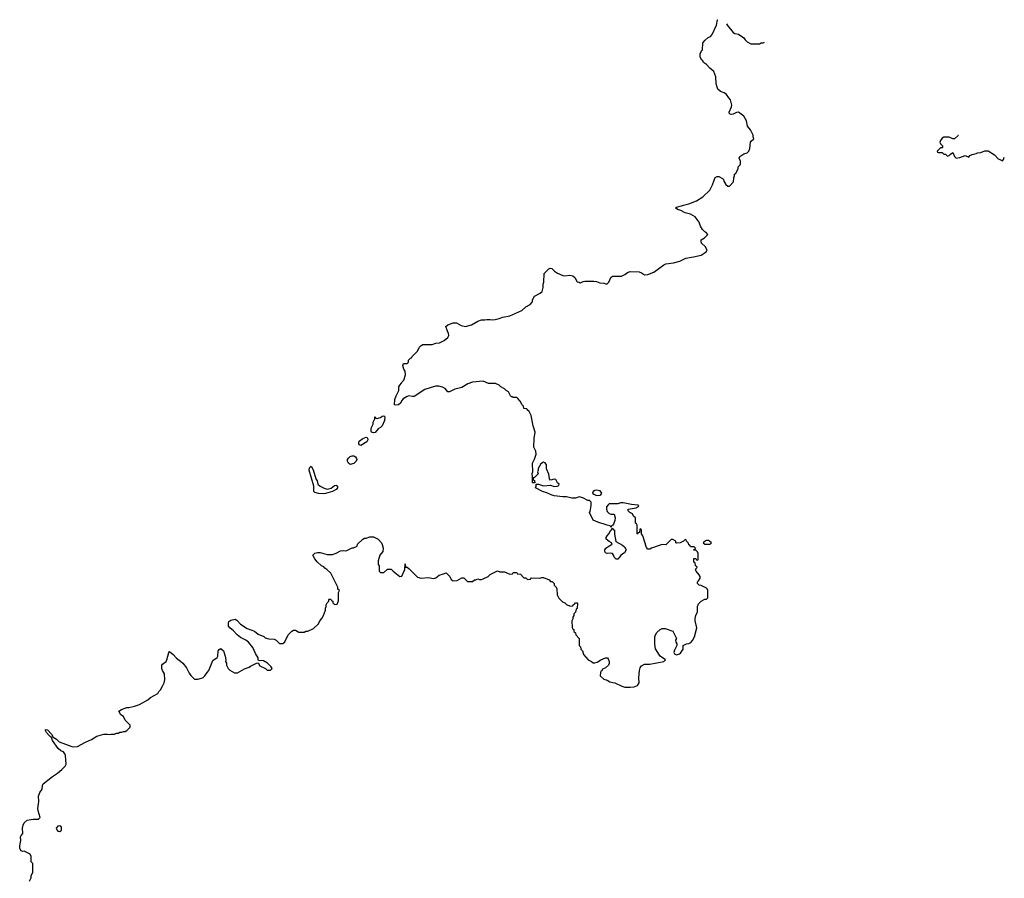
# Model space of a CAD drawing. Header units: inches. Extents: x 1992046 to 2239405, y 126834 to 266391.
# Tile 71 of 71: x 2128938 to 2140052, y 233823 to 243513. Entities that reach past the tile are written whole.
import ezdxf

# ---------------------------------------------------------------- set-up
doc = ezdxf.new("R2010")
doc.units = ezdxf.units.IN
doc.header["$MEASUREMENT"] = 0
for name, color, linetype in [('C1223', 7, 'Continuous'), ('C1233', 7, 'Continuous'), ('C1234', 7, 'Continuous'), ('C1244', 7, 'Continuous')]:
    doc.layers.add(name, color=color, linetype=linetype)

msp = doc.modelspace()

# ---------------------------------------------------------------- linework, layer by layer
at = {"layer": 'C1223', "color": 6, "elevation": 100}
msp.add_lwpolyline([(2129048, 233792), (2129066, 233830), (2129066, 233850), (2129087, 233893), (2129087, 233967), (2129086, 233990), (2129066, 234010), (2129068, 234070), (2129055, 234095), (2128990, 234129), (2128970, 234125), (2128953, 234133), (2128940, 234160), (2128938, 234190), (2128949, 234250), (2128948, 234290), (2128954, 234306), (2128973, 234330), (2128969, 234390), (2128977, 234423), (2128989, 234451), (2129022, 234478), (2129090, 234492), (2129150, 234492), (2129168, 234510), (2129145, 234585), (2129141, 234610), (2129153, 234690), (2129152, 234750), (2129167, 234790), (2129191, 234829), (2129196, 234870), (2129204, 234890), (2129307, 234974), (2129365, 235010), (2129414, 235050), (2129452, 235090), (2129461, 235110), (2129455, 235210), (2129449, 235230), (2129434, 235250), (2129402, 235262), (2129371, 235290), (2129310, 235379), (2129296, 235416), (2129290, 235417), (2129270, 235436), (2129241, 235470), (2129228, 235490), (2129230, 235502), (2129250, 235500), (2129298, 235450), (2129317, 235417), (2129352, 235392), (2129382, 235362), (2129526, 235310), (2129550, 235306), (2129590, 235311), (2129680, 235360), (2129749, 235390), (2129810, 235426), (2129886, 235450), (2129930, 235451), (2129950, 235445), (2129970, 235451), (2130000, 235452)], dxfattribs=at)
msp.add_lwpolyline([(2129390, 234416), (2129367, 234410), (2129351, 234390), (2129357, 234370), (2129370, 234356), (2129390, 234351), (2129410, 234368), (2129410, 234402), (2129404, 234410)], close=True, dxfattribs=at)
at = {"layer": 'C1233', "color": 6, "elevation": 100}
msp.add_lwpolyline([(2130000, 235452), (2130008, 235452), (2130030, 235462), (2130050, 235462), (2130070, 235472), (2130090, 235472), (2130110, 235482), (2130130, 235482), (2130146, 235490), (2130186, 235530), (2130186, 235550), (2130129, 235609), (2130108, 235648), (2130078, 235670), (2130058, 235710), (2130086, 235730), (2130146, 235750), (2130170, 235751), (2130234, 235766), (2130290, 235785), (2130383, 235837), (2130415, 235865), (2130498, 235910), (2130510, 235932), (2130529, 235951), (2130550, 235992), (2130569, 236030), (2130577, 236063), (2130574, 236130), (2130549, 236169), (2130544, 236190), (2130543, 236230), (2130550, 236241), (2130590, 236270), (2130600, 236290), (2130622, 236370), (2130630, 236382), (2130670, 236351), (2130707, 236307), (2130754, 236274), (2130778, 236250), (2130820, 236200), (2130850, 236138), (2130870, 236111), (2130912, 236072), (2130950, 236071), (2130990, 236081), (2131010, 236091), (2131029, 236110), (2131053, 236147), (2131074, 236170), (2131119, 236281), (2131166, 236314), (2131174, 236330), (2131179, 236390), (2131190, 236405), (2131210, 236418), (2131238, 236390), (2131258, 236330), (2131265, 236290), (2131262, 236270), (2131272, 236250), (2131272, 236230), (2131292, 236190), (2131310, 236172), (2131364, 236144), (2131396, 236144), (2131474, 236186), (2131530, 236206), (2131543, 236217), (2131610, 236252), (2131630, 236254), (2131650, 236222), (2131712, 236192), (2131730, 236174), (2131770, 236174), (2131786, 236190), (2131778, 236210), (2131735, 236250), (2131690, 236279), (2131670, 236282), (2131650, 236278), (2131630, 236286), (2131629, 236310), (2131599, 236359), (2131569, 236429), (2131521, 236490), (2131490, 236512), (2131430, 236541), (2131392, 236572), (2131350, 236617), (2131309, 236650), (2131294, 236670), (2131294, 236706), (2131299, 236721), (2131323, 236737), (2131370, 236747), (2131390, 236735), (2131430, 236693), (2131504, 236644), (2131590, 236611), (2131630, 236579), (2131693, 236553), (2131710, 236539), (2131750, 236525), (2131810, 236522), (2131834, 236510), (2131870, 236474), (2131910, 236474), (2131930, 236494), (2131968, 236570), (2132010, 236612), (2132030, 236622), (2132050, 236622), (2132090, 236602), (2132150, 236602), (2132168, 236612), (2132190, 236612), (2132256, 236644), (2132310, 236694), (2132326, 236730), (2132350, 236754), (2132369, 236791), (2132389, 236850), (2132389, 236871), (2132398, 236890), (2132398, 236910), (2132410, 236934), (2132426, 236950), (2132426, 236970), (2132430, 236974), (2132450, 236974), (2132458, 236958), (2132472, 236952), (2132473, 236933), (2132490, 236914), (2132522, 236918), (2132536, 236956), (2132538, 237050), (2132546, 237070), (2132528, 237088), (2132528, 237110), (2132450, 237266), (2132406, 237310), (2132383, 237323), (2132370, 237338), (2132346, 237350), (2132296, 237396), (2132269, 237430), (2132248, 237470), (2132270, 237491), (2132300, 237500), (2132330, 237501), (2132410, 237478), (2132470, 237478), (2132509, 237491), (2132560, 237520), (2132590, 237522), (2132610, 237518), (2132630, 237522), (2132690, 237552), (2132707, 237553), (2132746, 237570), (2132750, 237594), (2132810, 237652), (2132830, 237662), (2132850, 237662), (2132890, 237676), (2132930, 237676), (2132985, 237650), (2133021, 237610), (2133031, 237590), (2133039, 237550), (2133036, 237510), (2133005, 237470), (2132985, 237405), (2132985, 237365), (2132994, 237350), (2132994, 237290), (2133010, 237274), (2133050, 237274), (2133090, 237314), (2133130, 237314), (2133152, 237290), (2133210, 237245), (2133230, 237231), (2133250, 237232), (2133286, 237310), (2133290, 237372), (2133294, 237334), (2133310, 237336), (2133336, 237316), (2133430, 237223), (2133470, 237211), (2133550, 237219), (2133614, 237206), (2133634, 237214), (2133674, 237246), (2133722, 237258), (2133750, 237272), (2133794, 237230), (2133810, 237194), (2133830, 237182), (2133875, 237185), (2133930, 237214), (2133950, 237214), (2133993, 237173), (2134050, 237174), (2134070, 237192), (2134087, 237193), (2134110, 237202), (2134130, 237194), (2134150, 237194), (2134170, 237202), (2134226, 237230), (2134248, 237252), (2134330, 237292), (2134356, 237284), (2134410, 237282), (2134470, 237254), (2134502, 237258), (2134510, 237274), (2134550, 237274), (2134558, 237258), (2134590, 237254), (2134630, 237214), (2134650, 237214), (2134670, 237194), (2134702, 237198), (2134706, 237210), (2134713, 237213), (2134810, 237211), (2134830, 237218), (2134850, 237218), (2134914, 237190), (2134930, 237174), (2134950, 237174), (2134972, 237152), (2134972, 237130), (2134992, 237110), (2135002, 237090), (2135004, 237024), (2135025, 236985), (2135065, 236945), (2135091, 236931), (2135110, 236912), (2135150, 236894), (2135182, 236898), (2135186, 236910), (2135202, 236918), (2135210, 236932), (2135230, 236934), (2135234, 236930), (2135232, 236870), (2135218, 236862), (2135212, 236828), (2135193, 236807), (2135192, 236788), (2135182, 236770), (2135182, 236750), (2135172, 236730), (2135173, 236653), (2135178, 236638), (2135194, 236630), (2135194, 236610), (2135212, 236592), (2135214, 236570), (2135252, 236530), (2135254, 236450), (2135270, 236434), (2135272, 236410), (2135292, 236390), (2135302, 236350), (2135354, 236290), (2135392, 236272), (2135410, 236254), (2135430, 236254), (2135456, 236264), (2135498, 236290), (2135550, 236311), (2135574, 236310), (2135582, 236302), (2135591, 236271), (2135591, 236249), (2135585, 236230), (2135550, 236198), (2135518, 236182), (2135510, 236166), (2135498, 236162), (2135493, 236147), (2135492, 236110), (2135530, 236071), (2135570, 236058), (2135598, 236042), (2135632, 236032), (2135654, 236030), (2135734, 235990), (2135770, 235982), (2135830, 235982), (2135875, 235985), (2135910, 235998), (2135931, 236030), (2135927, 236087), (2135936, 236170), (2135943, 236197), (2135958, 236222), (2135990, 236241), (2136050, 236239), (2136208, 236270), (2136226, 236290), (2136169, 236329), (2136160, 236340), (2136115, 236415), (2136106, 236466), (2136109, 236550), (2136114, 236570), (2136130, 236598), (2136168, 236630), (2136190, 236641), (2136224, 236644), (2136310, 236612), (2136352, 236530), (2136342, 236510), (2136345, 236490), (2136354, 236470), (2136354, 236450), (2136330, 236398), (2136323, 236370), (2136330, 236358), (2136350, 236346), (2136385, 236355), (2136397, 236363), (2136428, 236410), (2136426, 236450), (2136466, 236470), (2136490, 236472), (2136515, 236485), (2136534, 236506), (2136555, 236550), (2136582, 236650), (2136563, 236730), (2136563, 236757), (2136569, 236791), (2136589, 236830), (2136588, 236890), (2136600, 236920), (2136630, 236952), (2136670, 236974), (2136690, 236974), (2136706, 236990), (2136706, 237070), (2136698, 237090), (2136690, 237098), (2136630, 237128), (2136606, 237130), (2136588, 237150), (2136588, 237170), (2136600, 237180), (2136618, 237210), (2136618, 237230), (2136608, 237250), (2136575, 237290), (2136568, 237312), (2136586, 237330), (2136582, 237342), (2136566, 237350), (2136562, 237382), (2136546, 237390), (2136547, 237433), (2136570, 237434), (2136578, 237418), (2136590, 237414), (2136598, 237422), (2136595, 237490), (2136590, 237506), (2136570, 237526), (2136546, 237526), (2136547, 237533), (2136562, 237538), (2136566, 237550), (2136550, 237566), (2136510, 237566), (2136502, 237582), (2136490, 237586), (2136487, 237607), (2136466, 237630), (2136462, 237642), (2136450, 237646), (2136432, 237628), (2136392, 237608), (2136350, 237606), (2136346, 237610), (2136346, 237630), (2136310, 237646), (2136290, 237646), (2136230, 237586), (2136190, 237589), (2136070, 237549), (2136050, 237538), (2136030, 237538), (2136015, 237555), (2135973, 237690), (2135958, 237710), (2135958, 237750), (2135950, 237766), (2135938, 237762), (2135933, 237727), (2135918, 237722), (2135910, 237708), (2135906, 237710), (2135906, 237810), (2135902, 237822), (2135888, 237830), (2135888, 237890), (2135868, 237910), (2135855, 237935), (2135826, 237950), (2135806, 237970), (2135806, 237990), (2135895, 238005), (2135922, 238018), (2135926, 238030), (2135915, 238035), (2135842, 238042), (2135750, 238062), (2135720, 238060), (2135690, 238048), (2135592, 238048), (2135580, 238040), (2135563, 238017), (2135563, 237990), (2135570, 237962), (2135590, 237942), (2135610, 237932), (2135650, 237932), (2135658, 237890), (2135657, 237863), (2135640, 237820), (2135633, 237807), (2135618, 237802), (2135614, 237786), (2135610, 237786), (2135602, 237802), (2135570, 237808), (2135463, 237843), (2135410, 237866), (2135368, 237950), (2135377, 237963), (2135389, 238029), (2135387, 238067), (2135370, 238086), (2135350, 238088), (2135296, 238116), (2135252, 238128), (2135210, 238115), (2135170, 238115), (2135110, 238129), (2135069, 238129), (2134970, 238141), (2134938, 238150), (2134890, 238174), (2134838, 238190), (2134762, 238230), (2134768, 238250), (2134767, 238273), (2134794, 238270), (2134850, 238251), (2134930, 238261), (2134970, 238247), (2135006, 238250), (2135022, 238258), (2135026, 238270), (2135010, 238286), (2134990, 238326), (2134970, 238328), (2134930, 238318), (2134918, 238330), (2134910, 238386), (2134884, 238444), (2134886, 238490), (2134870, 238514), (2134850, 238519), (2134819, 238501), (2134792, 238450), (2134792, 238430), (2134782, 238410), (2134792, 238388), (2134750, 238346), (2134738, 238342), (2134734, 238330), (2134738, 238318), (2134750, 238314), (2134753, 238287), (2134730, 238286), (2134726, 238290), (2134728, 238350), (2134722, 238390), (2134729, 238410), (2134728, 238508), (2134750, 238552), (2134766, 238610), (2134764, 238644), (2134742, 238690), (2134745, 238785), (2134757, 238857), (2134735, 238930), (2134710, 239046), (2134688, 239090), (2134666, 239110), (2134662, 239122), (2134630, 239126), (2134626, 239150), (2134610, 239166), (2134588, 239210), (2134560, 239240), (2134550, 239248), (2134510, 239248), (2134498, 239258), (2134490, 239258), (2134478, 239270), (2134455, 239315), (2134430, 239328), (2134410, 239348), (2134369, 239369), (2134350, 239388), (2134310, 239408), (2134229, 239409), (2134170, 239435), (2134050, 239422), (2133997, 239403), (2133930, 239364), (2133850, 239344), (2133790, 239315), (2133770, 239315), (2133739, 239350), (2133710, 239366), (2133670, 239378), (2133630, 239376), (2133510, 239341), (2133390, 239259), (2133370, 239259), (2133330, 239269), (2133310, 239261), (2133267, 239233), (2133248, 239212), (2133241, 239190), (2133213, 239167), (2133184, 239164), (2133170, 239168), (2133173, 239227), (2133188, 239270), (2133218, 239330), (2133218, 239370), (2133228, 239390), (2133248, 239410), (2133255, 239425), (2133274, 239446), (2133294, 239506), (2133290, 239546), (2133275, 239570), (2133262, 239610), (2133270, 239634), (2133310, 239634), (2133326, 239650), (2133326, 239670), (2133350, 239694), (2133362, 239698), (2133366, 239710), (2133428, 239772), (2133446, 239814), (2133470, 239836), (2133490, 239846), (2133594, 239846), (2133636, 239864), (2133675, 239865), (2133730, 239892), (2133770, 239925), (2133782, 239950), (2133779, 239970), (2133768, 240000)], dxfattribs=at)
for points in [[(2132930, 238849), (2132910, 238858), (2132905, 238870), (2132906, 238894), (2132909, 238911), (2132929, 238950), (2132929, 238971), (2132946, 239010), (2132946, 239030), (2132950, 239032), (2132958, 239018), (2132970, 239014), (2133010, 239025), (2133030, 239038), (2133050, 239042), (2133058, 239030), (2133054, 238990), (2133028, 238930), (2133010, 238910), (2132985, 238895), (2132950, 238853)], [(2132790, 238709), (2132774, 238714), (2132766, 238726), (2132765, 238750), (2132770, 238758), (2132810, 238787), (2132850, 238801), (2132857, 238797), (2132865, 238790), (2132866, 238770), (2132855, 238750)], [(2132670, 238494), (2132648, 238508), (2132638, 238530), (2132639, 238550), (2132653, 238570), (2132670, 238585), (2132690, 238593), (2132710, 238591), (2132730, 238579), (2132740, 238560), (2132742, 238550), (2132736, 238530), (2132710, 238506)], [(2132410, 238215), (2132453, 238227), (2132490, 238255), (2132510, 238261), (2132525, 238250), (2132527, 238230), (2132510, 238210), (2132469, 238189), (2132390, 238167), (2132370, 238163), (2132310, 238166), (2132270, 238179), (2132259, 238190), (2132259, 238250), (2132205, 238430), (2132210, 238454), (2132227, 238473), (2132250, 238432), (2132281, 238330), (2132295, 238310), (2132305, 238270), (2132328, 238248), (2132375, 238225)], [(2135450, 238204), (2135430, 238199), (2135412, 238190), (2135402, 238170), (2135417, 238157), (2135450, 238145), (2135490, 238146), (2135498, 238150), (2135508, 238170), (2135490, 238198)], [(2135670, 237426), (2135649, 237449), (2135642, 237470), (2135629, 237489), (2135610, 237494), (2135569, 237489), (2135550, 237498), (2135542, 237510), (2135544, 237530), (2135555, 237550), (2135610, 237585), (2135626, 237590), (2135618, 237610), (2135590, 237624), (2135559, 237650), (2135559, 237670), (2135569, 237690), (2135589, 237710), (2135610, 237754), (2135622, 237758), (2135626, 237774), (2135633, 237773), (2135638, 237758), (2135652, 237752), (2135651, 237709), (2135666, 237626), (2135743, 237583), (2135763, 237563), (2135782, 237530), (2135765, 237495), (2135722, 237470), (2135710, 237446), (2135690, 237426)], [(2136690, 237635), (2136674, 237630), (2136654, 237610), (2136673, 237593), (2136730, 237594), (2136746, 237610), (2136726, 237630), (2136715, 237635)]]:
    msp.add_lwpolyline(points, close=True, dxfattribs=at)
at = {"layer": 'C1234', "color": 6, "elevation": 100}
for points in [[(2133768, 240000), (2133749, 240050), (2133770, 240071), (2133830, 240094), (2133867, 240093), (2133923, 240063), (2133971, 240051), (2134038, 240070), (2134110, 240111), (2134150, 240125), (2134190, 240125), (2134210, 240131), (2134250, 240131), (2134270, 240126), (2134306, 240130), (2134350, 240141), (2134390, 240158), (2134472, 240172), (2134606, 240230), (2134650, 240272), (2134700, 240300), (2134728, 240330), (2134728, 240350), (2134750, 240392), (2134814, 240426), (2134834, 240446), (2134848, 240490), (2134848, 240528), (2134855, 240550), (2134859, 240650), (2134910, 240702), (2134926, 240710), (2134945, 240705), (2134975, 240675), (2135010, 240651), (2135068, 240628), (2135090, 240623), (2135149, 240631), (2135181, 240621), (2135203, 240603), (2135230, 240554), (2135252, 240552), (2135264, 240544), (2135270, 240542), (2135300, 240560), (2135316, 240564), (2135418, 240562), (2135450, 240558), (2135485, 240545), (2135530, 240541), (2135550, 240531), (2135568, 240532), (2135588, 240550), (2135610, 240602), (2135630, 240618), (2135730, 240619), (2135770, 240639), (2135798, 240662), (2135830, 240673), (2135930, 240666), (2135956, 240656), (2135990, 240635), (2136030, 240637), (2136096, 240664), (2136210, 240748), (2136230, 240758), (2136318, 240770), (2136389, 240790), (2136457, 240823), (2136544, 240836), (2136630, 240856), (2136688, 240892), (2136698, 240910), (2136678, 240950), (2136635, 240990), (2136629, 241010), (2136629, 241030), (2136666, 241050), (2136706, 241090), (2136686, 241110), (2136670, 241118), (2136646, 241146), (2136624, 241184), (2136606, 241230), (2136561, 241290), (2136510, 241319), (2136450, 241332), (2136399, 241359), (2136362, 241370), (2136342, 241390), (2136350, 241396), (2136410, 241411), (2136430, 241421), (2136490, 241435), (2136578, 241470), (2136650, 241515), (2136729, 241591), (2136759, 241650), (2136776, 241704), (2136790, 241732), (2136810, 241745), (2136830, 241742), (2136870, 241722), (2136882, 241710), (2136885, 241690), (2136910, 241654), (2136930, 241634), (2136950, 241634), (2136996, 241684), (2136998, 241730), (2137006, 241750), (2137006, 241770), (2137022, 241778), (2137047, 241833), (2137048, 241852), (2137070, 241874), (2137075, 241885), (2137075, 241915), (2137058, 241950), (2137068, 241970), (2137110, 241998), (2137149, 242011), (2137168, 242030), (2137180, 242060), (2137188, 242130), (2137196, 242144), (2137226, 242170), (2137218, 242190), (2137218, 242210), (2137188, 242270), (2137155, 242310), (2137142, 242370), (2137110, 242426), (2137050, 242469), (2137030, 242465), (2136990, 242446), (2136970, 242443), (2136949, 242450), (2136946, 242470), (2136974, 242530), (2136978, 242550), (2136962, 242610), (2136942, 242630), (2136915, 242670), (2136889, 242689), (2136850, 242703), (2136819, 242730), (2136809, 242750), (2136799, 242790), (2136794, 242870), (2136775, 242930), (2136727, 242967), (2136690, 243009), (2136658, 243030), (2136648, 243048), (2136636, 243056), (2136618, 243090), (2136618, 243130), (2136636, 243164), (2136646, 243170), (2136649, 243251), (2136676, 243284), (2136710, 243314), (2136735, 243325), (2136754, 243346), (2136804, 243450), (2136815, 243510), (2136818, 243513)], [(2136916, 243466), (2136926, 243446), (2136992, 243370), (2137010, 243358), (2137051, 243351), (2137112, 243310), (2137126, 243286), (2137150, 243262), (2137190, 243242), (2137290, 243242), (2137309, 243251), (2137330, 243252), (2137346, 243260)], [(2139534, 242208), (2139530, 242208), (2139490, 242168), (2139470, 242168), (2139430, 242189), (2139370, 242189), (2139350, 242178), (2139331, 242150), (2139325, 242130), (2139332, 242112), (2139354, 242090), (2139354, 242070), (2139350, 242066), (2139330, 242066), (2139294, 242030), (2139298, 242018), (2139310, 242014), (2139350, 242014), (2139370, 241994), (2139390, 241994), (2139410, 241974), (2139430, 241982), (2139443, 241997), (2139470, 242014), (2139491, 241971), (2139510, 241952), (2139550, 241958), (2139610, 241982), (2139650, 241962), (2139661, 241979), (2139689, 241991), (2139736, 242004), (2139750, 242011), (2139787, 242013), (2139833, 242033), (2139870, 242034), (2139942, 241990), (2139984, 241944), (2140000, 241936)]]:
    msp.add_lwpolyline(points, dxfattribs=at)
at = {"layer": 'C1244', "color": 6, "elevation": 100}
msp.add_lwpolyline([(2140000, 241936), (2140030, 241922), (2140043, 241937), (2140052, 241960)], dxfattribs=at)

doc.saveas('drawing.dxf')
